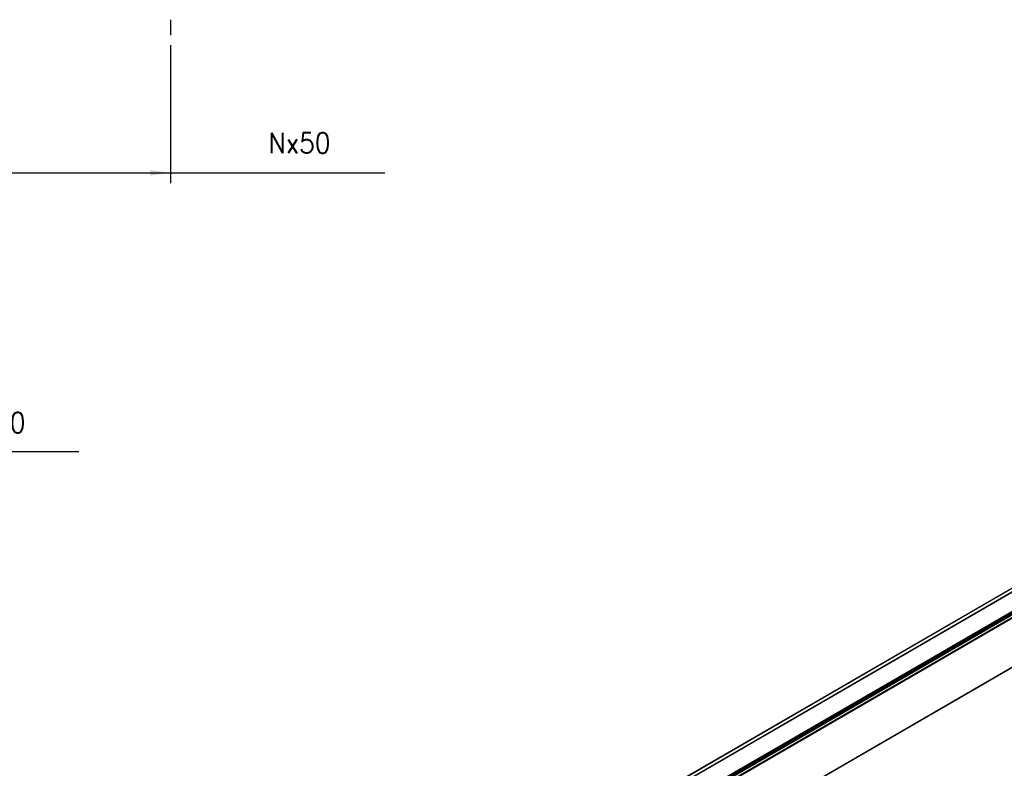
# Model space of a CAD drawing. Header units: millimetres. Extents: x -500 to 1397, y -592 to 328.
# Tile 7 of 15: x -192 to -96, y -19 to 54. Entities that reach past the tile are written whole.
import ezdxf

# ---------------------------------------------------------------- set-up
doc = ezdxf.new("R2010")
doc.units = ezdxf.units.MM
doc.layers.add('1', color=7, linetype='Continuous')
doc.styles.add('CONVERTER_11', font='txt.shx', dxfattribs={"width": 0.9})
doc.dimstyles.new('ME10_DIM_49', dxfattribs={"dimtxt": 2, "dimasz": 2, "dimexe": 1, "dimexo": 1, "dimgap": 1, "dimtad": 1, "dimdsep": 46, "dimtxsty": 'CONVERTER_11', "dimsah": 1, "dimcen": 0.09, "dimclrd": 2, "dimclre": 2, "dimclrt": 2, "dimadec": 0, "dimazin": 0, "dimtfac": 1, "dimtdec": 4, "dimtix": 1, "dimtmove": 0, "dimatfit": 3, "dimfxl": 1, "dimtolj": 1, "dimtzin": 0, "dimarcsym": 0})

# ---------------------------------------------------------------- blocks, each defined once
blk = doc.blocks.new('REGLA_S_CM-1240__11', base_point=(-812.41, -232.3))
at = {"color": 7, "linetype": 'Continuous'}
for p, q in [((-798.93, -194.17), (-7.68, 263.79)), ((-12.82, 258.76), (-789.55, -190.79)), ((4.97, 232.09), (-786.28, -225.87))]:
    blk.add_line(p, q, dxfattribs=at)
at = {"color": 3, "linetype": 'Continuous'}
for p, q in [((-798.78, -194.22), (-7.53, 263.74)), ((-12.85, 258.67), (-789.31, -190.72)), ((2.89, 257.13), (-788.36, -200.83)), ((-788.17, -201.09), (3.08, 256.87)), ((-786.43, -201.37), (4.82, 256.59)), ((-786.24, -201.63), (5.01, 256.33)), ((-4.3, 253.8), (-781.17, -195.84)), ((-4.65, 253.92), (-781.11, -195.47)), ((5.01, 232.18), (-786.24, -225.77))]:
    blk.add_line(p, q, dxfattribs=at)
blk = doc.blocks.new('REGLA_S-1020__12', base_point=(-812.41, -246.45))
blk.add_blockref('REGLA_S_CM-1240__11', (-812.41, -232.3))
blk = doc.blocks.new('Iso0', base_point=(-732.75, -185))
blk.add_blockref('REGLA_S-1020__12', (-812.41, -246.45))
blk = doc.blocks.new('*D88')
at = {"layer": '1', "color": 2, "linetype": 'Continuous'}
for p, q in [((-227.3, 51.9), (-227.3, 38.405)), ((-177.3, 51.9), (-177.3, 38.405)), ((-227.3, 39.405), (-177.3, 39.405))]:
    blk.add_line(p, q, dxfattribs=at)
at = {"layer": '1', "color": 2}
for points in [[(-225.3, 39.669), (-225.3, 39.142), (-227.3, 39.405)], [(-179.3, 39.142), (-179.3, 39.669), (-177.3, 39.405)]]:
    blk.add_solid(points, dxfattribs=at)
at = {"layer": '1', "color": 2, "insert": (-203.8, 40.405), "char_height": 2, "attachment_point": 7, "rotation": 0.00014, "line_spacing_factor": 0.60024, "style": 'CONVERTER_11'}
blk.add_mtext('50', dxfattribs=at)
blk = doc.blocks.new('Posiciones_Io', base_point=(-250.38, 56.374))
at = {"layer": '1', "color": 2, "linetype": 'Continuous'}
for p, q in [((-177.3, 54.4), (-177.3, 52.9)), ((-177.3, 39.405), (-156.3, 39.405)), ((-207.3, 12.131), (-186.3, 12.131))]:
    blk.add_line(p, q, dxfattribs=at)
at = {"layer": '1', "color": 2, "style": 'CONVERTER_11', "width": 0.9}
for s, p in [('Nx50', (-167.713, 41.328)), ('Nx20', (-197.606, 13.944))]:
    blk.add_text(s, height=2, dxfattribs=at).set_placement(p)
at = {"layer": '1'}
dim = blk.add_linear_dim(base=(-227.3, 39.405), p1=(-177.3, 52.9), p2=(-227.3, 52.9), dimstyle='ME10_DIM_49', dxfattribs=at)
dim.commit()
dim.dimension.update_dxf_attribs({"geometry": '*D88', "text_midpoint": (-202.3, 41.405), "text_rotation": 0.00014})

msp = doc.modelspace()

# ---------------------------------------------------------------- block references
at = {"xscale": 0.2, "yscale": 0.2, "zscale": 0.2}
msp.add_blockref('Iso0', (-146.55, -37), dxfattribs=at)
at = {"layer": '1'}
msp.add_blockref('Posiciones_Io', (-250.38, 56.374), dxfattribs=at)

doc.saveas('drawing.dxf')
